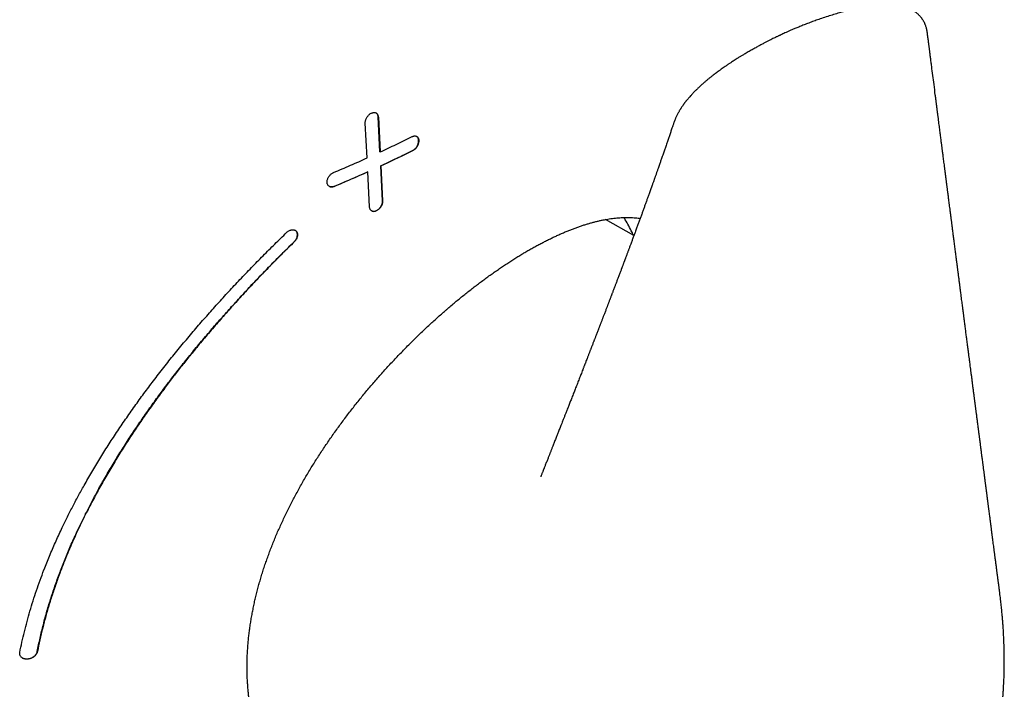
# Model space of a CAD drawing. Header units: millimetres. Extents: x 8 to 539, y 12 to 377.
# Tile 28 of 66: x 497 to 520, y 86 to 102. Entities that reach past the tile are written whole.
import ezdxf

# ---------------------------------------------------------------- set-up
doc = ezdxf.new("R2010")
doc.units = ezdxf.units.MM

msp = doc.modelspace()

# ---------------------------------------------------------------- linework, layer by layer
at = {"color": 7, "linetype": 'Continuous', "lineweight": 30}
for p, q in [((504.907, 98.697), (504.865, 99.538)), ((505.22, 98.843), (505.176, 99.685)), ((505.18, 99.683), (505.223, 98.841)), ((512.286, 99.471), (512.289, 99.478)), ((505.22, 98.843), (505.223, 98.841)), ((504.921, 98.362), (504.925, 98.36)), ((504.967, 97.519), (504.925, 98.36)), ((505.28, 97.665), (505.237, 98.506)), ((505.237, 98.506), (505.241, 98.504)), ((505.241, 98.504), (505.284, 97.663)), ((511.343, 96.827), (510.659, 97.213)), ((509.099, 91.017), (509.096, 91.01))]:
    msp.add_line(p, q, dxfattribs=at)
for points, knots in [([(518.425, 101.674), (518.424, 101.684), (518.422, 101.701), (518.418, 101.723), (518.415, 101.742), (518.411, 101.765), (518.405, 101.797), (518.396, 101.834), (518.385, 101.868), (518.375, 101.897), (518.365, 101.922), (518.356, 101.944), (518.346, 101.964), (518.335, 101.985), (518.324, 102.005), (518.312, 102.023), (518.303, 102.038), (518.293, 102.052), (518.282, 102.068), (518.267, 102.087), (518.247, 102.11), (518.227, 102.132), (518.206, 102.153), (518.185, 102.172), (518.161, 102.192), (518.134, 102.212), (518.099, 102.236), (518.06, 102.26), (518.019, 102.282), (517.984, 102.299), (517.953, 102.312), (517.924, 102.324), (517.89, 102.336), (517.854, 102.347), (517.822, 102.355), (517.795, 102.361), (517.774, 102.366), (517.756, 102.369), (517.738, 102.372), (517.712, 102.376), (517.676, 102.381), (517.632, 102.385), (517.588, 102.388), (517.545, 102.39), (517.504, 102.391), (517.463, 102.391), (517.423, 102.39), (517.363, 102.388), (517.282, 102.383), (517.181, 102.374), (517.076, 102.361), (516.968, 102.345), (516.858, 102.326), (516.75, 102.305), (516.641, 102.281), (516.524, 102.254), (516.397, 102.222), (516.262, 102.184), (516.122, 102.143), (515.977, 102.097), (515.84, 102.051), (515.71, 102.006), (515.591, 101.962), (515.475, 101.918), (515.368, 101.875), (515.273, 101.836), (515.188, 101.8), (515.113, 101.768), (515.046, 101.739), (514.987, 101.712), (514.936, 101.689), (514.9, 101.672), (514.878, 101.662), (514.867, 101.656), (514.857, 101.651), (514.845, 101.646), (514.829, 101.638), (514.806, 101.628), (514.776, 101.613), (514.738, 101.595), (514.695, 101.573), (514.644, 101.548), (514.588, 101.52), (514.525, 101.487), (514.456, 101.451), (514.381, 101.411), (514.3, 101.367), (514.214, 101.319), (514.156, 101.286), (514.125, 101.268)], [0, 0, 0, 0, 0.006186, 0.010407, 0.013414, 0.016702, 0.024284, 0.032759, 0.040916, 0.047446, 0.053203, 0.059091, 0.063496, 0.069023, 0.07482, 0.079531, 0.083441, 0.087126, 0.090822, 0.096852, 0.103622, 0.110676, 0.116847, 0.12275, 0.128873, 0.13604, 0.143994, 0.154618, 0.163593, 0.171639, 0.17708, 0.183275, 0.190367, 0.198231, 0.205428, 0.210262, 0.214475, 0.218148, 0.221401, 0.225659, 0.234177, 0.243682, 0.252498, 0.260946, 0.269228, 0.277335, 0.285257, 0.293019, 0.313243, 0.332749, 0.351633, 0.373576, 0.394804, 0.415423, 0.436608, 0.458779, 0.484799, 0.512093, 0.540672, 0.570533, 0.601659, 0.626983, 0.653074, 0.678587, 0.702176, 0.72385, 0.742615, 0.759668, 0.775011, 0.788642, 0.800561, 0.810811, 0.813564, 0.816168, 0.818624, 0.821068, 0.824388, 0.829998, 0.837232, 0.846094, 0.856588, 0.868717, 0.882489, 0.89791, 0.914986, 0.933725, 0.954135, 0.976224, 1, 1, 1, 1]), ([(520.147, 88.355), (520.145, 88.367), (520.142, 88.393), (520.137, 88.43), (520.133, 88.464), (520.129, 88.492), (520.126, 88.513), (520.124, 88.529), (520.122, 88.542), (520.12, 88.558), (520.117, 88.582), (520.113, 88.614), (520.108, 88.649), (520.103, 88.688), (520.098, 88.729), (520.092, 88.773), (520.086, 88.82), (520.08, 88.87), (520.073, 88.919), (520.067, 88.969), (520.061, 89.017), (520.055, 89.06), (520.05, 89.096), (520.046, 89.126), (520.043, 89.152), (520.04, 89.177), (520.036, 89.203), (520.032, 89.233), (520.027, 89.277), (520.019, 89.334), (520.01, 89.402), (520.003, 89.461), (519.997, 89.509), (519.991, 89.547), (519.986, 89.587), (519.981, 89.628), (519.975, 89.67), (519.97, 89.712), (519.965, 89.75), (519.961, 89.781), (519.958, 89.804), (519.956, 89.821), (519.954, 89.834), (519.952, 89.848), (519.95, 89.868), (519.946, 89.894), (519.942, 89.93), (519.936, 89.971), (519.93, 90.018), (519.923, 90.072), (519.915, 90.132), (519.909, 90.184), (519.903, 90.226), (519.899, 90.255), (519.895, 90.286), (519.891, 90.318), (519.887, 90.35), (519.883, 90.38), (519.88, 90.406), (519.877, 90.426), (519.875, 90.442), (519.873, 90.454), (519.872, 90.466), (519.87, 90.478), (519.868, 90.497), (519.865, 90.522), (519.86, 90.555), (519.856, 90.593), (519.85, 90.632), (519.845, 90.672), (519.84, 90.712), (519.835, 90.752), (519.83, 90.792), (519.824, 90.832), (519.819, 90.871), (519.815, 90.907), (519.811, 90.938), (519.807, 90.963), (519.805, 90.983), (519.803, 91), (519.8, 91.018), (519.797, 91.041), (519.793, 91.073), (519.788, 91.111), (519.783, 91.154), (519.777, 91.196), (519.772, 91.236), (519.767, 91.274), (519.762, 91.311), (519.756, 91.355), (519.75, 91.405), (519.743, 91.458), (519.737, 91.506), (519.731, 91.547), (519.727, 91.581), (519.724, 91.606), (519.722, 91.624), (519.72, 91.636), (519.718, 91.65), (519.716, 91.669), (519.712, 91.694), (519.709, 91.724), (519.704, 91.759), (519.699, 91.795), (519.695, 91.832), (519.688, 91.883), (519.679, 91.948), (519.669, 92.03), (519.658, 92.112), (519.647, 92.195), (519.639, 92.263), (519.631, 92.319), (519.625, 92.366), (519.619, 92.415), (519.612, 92.467), (519.606, 92.516), (519.6, 92.562), (519.594, 92.605), (519.589, 92.647), (519.584, 92.687), (519.579, 92.721), (519.576, 92.745), (519.574, 92.762), (519.572, 92.773), (519.571, 92.783), (519.57, 92.795), (519.568, 92.809), (519.565, 92.83), (519.561, 92.859), (519.556, 92.898), (519.551, 92.941), (519.545, 92.987), (519.538, 93.035), (519.532, 93.083), (519.526, 93.131), (519.52, 93.177), (519.512, 93.239), (519.502, 93.315), (519.491, 93.404), (519.48, 93.488), (519.469, 93.567), (519.46, 93.639), (519.452, 93.704), (519.444, 93.761), (519.438, 93.812), (519.432, 93.859), (519.426, 93.9), (519.421, 93.939), (519.416, 93.978), (519.411, 94.019), (519.405, 94.066), (519.398, 94.12), (519.39, 94.18), (519.382, 94.246), (519.371, 94.327), (519.358, 94.424), (519.344, 94.537), (519.328, 94.655), (519.316, 94.75), (519.307, 94.819), (519.302, 94.858), (519.298, 94.894), (519.294, 94.925), (519.29, 94.951), (519.287, 94.974), (519.285, 94.992), (519.283, 95.007), (519.281, 95.021), (519.279, 95.037), (519.276, 95.059), (519.273, 95.086), (519.269, 95.117), (519.26, 95.185), (519.249, 95.267), (519.237, 95.363), (519.227, 95.441), (519.216, 95.523), (519.205, 95.611), (519.193, 95.706), (519.182, 95.786), (519.174, 95.847), (519.169, 95.887), (519.165, 95.923), (519.16, 95.957), (519.156, 95.986), (519.153, 96.012), (519.15, 96.034), (519.148, 96.053), (519.146, 96.068), (519.144, 96.081), (519.142, 96.095), (519.14, 96.113), (519.137, 96.138), (519.133, 96.168), (519.128, 96.204), (519.123, 96.244), (519.118, 96.285), (519.109, 96.355), (519.096, 96.453), (519.08, 96.579), (519.064, 96.701), (519.049, 96.815), (519.036, 96.919), (519.025, 97.001), (519.018, 97.062), (519.012, 97.101), (519.008, 97.137), (519.004, 97.17), (518.999, 97.202), (518.995, 97.235), (518.99, 97.272), (518.985, 97.314), (518.979, 97.362), (518.972, 97.412), (518.965, 97.47), (518.957, 97.533), (518.948, 97.601), (518.94, 97.662), (518.933, 97.718), (518.926, 97.773), (518.919, 97.829), (518.912, 97.879), (518.906, 97.923), (518.902, 97.961), (518.897, 97.998), (518.893, 98.031), (518.889, 98.058), (518.887, 98.077), (518.885, 98.092), (518.883, 98.106), (518.881, 98.124), (518.878, 98.146), (518.874, 98.173), (518.87, 98.206), (518.865, 98.245), (518.86, 98.287), (518.854, 98.33), (518.849, 98.372), (518.842, 98.425), (518.834, 98.489), (518.824, 98.562), (518.816, 98.629), (518.808, 98.691), (518.8, 98.747), (518.794, 98.798), (518.788, 98.844), (518.783, 98.885), (518.778, 98.922), (518.773, 98.959), (518.768, 98.998), (518.762, 99.042), (518.756, 99.091), (518.749, 99.143), (518.742, 99.2), (518.734, 99.26), (518.726, 99.323), (518.718, 99.389), (518.709, 99.459), (518.699, 99.532), (518.69, 99.607), (518.68, 99.685), (518.671, 99.752), (518.664, 99.805), (518.66, 99.842), (518.656, 99.873), (518.652, 99.898), (518.65, 99.916), (518.648, 99.929), (518.647, 99.938), (518.646, 99.947), (518.645, 99.959), (518.643, 99.974), (518.64, 99.995), (518.637, 100.022), (518.633, 100.052), (518.628, 100.088), (518.623, 100.127), (518.617, 100.17), (518.603, 100.284), (518.581, 100.457), (518.551, 100.686), (518.528, 100.867), (518.51, 101.009), (518.497, 101.11), (518.485, 101.206), (518.473, 101.297), (518.464, 101.368), (518.457, 101.421), (518.452, 101.46), (518.447, 101.503), (518.44, 101.551), (518.434, 101.604), (518.428, 101.647), (518.425, 101.672), (518.424, 101.678)], [0, 0, 0, 0, 0.002803, 0.005863, 0.00845, 0.010481, 0.012079, 0.013245, 0.014064, 0.014944, 0.017001, 0.019491, 0.022082, 0.02502, 0.028186, 0.031351, 0.035108, 0.038854, 0.042588, 0.046312, 0.05002, 0.05345, 0.056037, 0.058299, 0.060235, 0.061915, 0.063831, 0.066081, 0.068665, 0.073847, 0.079011, 0.084145, 0.086979, 0.089898, 0.092903, 0.095993, 0.099168, 0.102429, 0.105436, 0.107671, 0.109407, 0.110644, 0.111512, 0.112521, 0.113721, 0.115926, 0.118579, 0.12168, 0.125237, 0.129285, 0.133829, 0.138871, 0.141021, 0.143251, 0.145561, 0.147949, 0.150417, 0.152775, 0.15476, 0.15625, 0.157425, 0.158289, 0.159108, 0.160041, 0.161089, 0.163243, 0.16576, 0.168637, 0.171644, 0.17465, 0.177656, 0.180661, 0.183665, 0.186669, 0.189672, 0.192502, 0.19497, 0.196655, 0.198117, 0.199355, 0.200537, 0.202248, 0.204539, 0.207686, 0.210976, 0.214136, 0.217166, 0.220065, 0.222833, 0.225471, 0.229968, 0.234026, 0.237619, 0.240708, 0.243291, 0.245369, 0.246357, 0.247171, 0.248155, 0.249565, 0.251422, 0.253715, 0.256426, 0.25922, 0.261962, 0.264653, 0.270793, 0.276645, 0.283214, 0.289353, 0.295203, 0.298628, 0.302138, 0.305754, 0.3096, 0.313855, 0.316864, 0.320048, 0.323406, 0.326505, 0.329032, 0.330986, 0.33203, 0.332783, 0.333461, 0.334335, 0.335409, 0.336681, 0.339082, 0.341974, 0.345357, 0.348793, 0.352489, 0.356124, 0.359683, 0.363164, 0.366569, 0.373607, 0.380292, 0.386624, 0.392602, 0.398205, 0.402884, 0.407158, 0.411025, 0.414486, 0.417568, 0.420458, 0.423263, 0.426262, 0.429776, 0.433807, 0.438354, 0.443368, 0.448585, 0.456719, 0.465223, 0.474097, 0.483343, 0.486598, 0.489556, 0.4922, 0.49453, 0.496547, 0.498222, 0.499593, 0.500662, 0.501514, 0.502724, 0.504345, 0.506379, 0.508826, 0.511473, 0.521567, 0.527342, 0.533052, 0.539189, 0.545813, 0.552925, 0.560526, 0.563646, 0.566705, 0.569479, 0.571963, 0.574159, 0.576066, 0.577816, 0.579223, 0.580284, 0.58108, 0.582126, 0.583517, 0.585254, 0.587564, 0.590292, 0.59337, 0.596496, 0.599633, 0.609034, 0.618531, 0.628086, 0.636388, 0.644213, 0.651561, 0.654808, 0.65778, 0.660472, 0.662883, 0.665207, 0.667562, 0.670333, 0.673522, 0.677129, 0.680993, 0.684706, 0.690193, 0.695255, 0.699892, 0.703931, 0.707947, 0.712118, 0.716445, 0.719244, 0.722105, 0.724977, 0.727502, 0.729608, 0.730856, 0.731891, 0.732848, 0.73414, 0.735798, 0.73782, 0.740208, 0.743256, 0.746561, 0.749774, 0.752887, 0.755898, 0.761788, 0.767249, 0.77228, 0.776881, 0.78107, 0.784841, 0.788276, 0.791375, 0.794138, 0.796678, 0.79954, 0.802872, 0.806555, 0.810506, 0.814725, 0.819212, 0.823945, 0.82891, 0.834107, 0.839535, 0.845195, 0.851087, 0.857033, 0.860223, 0.862974, 0.865286, 0.867158, 0.868591, 0.869408, 0.869979, 0.870638, 0.871484, 0.872519, 0.874165, 0.876135, 0.878431, 0.881052, 0.883998, 0.887269, 0.890698, 0.90939, 0.925844, 0.94208, 0.950096, 0.957701, 0.964895, 0.971678, 0.978047, 0.980719, 0.983556, 0.986774, 0.990373, 0.994355, 0.998639, 1, 1, 1, 1]), ([(514.125, 101.268), (514.107, 101.258), (514.074, 101.239), (514.027, 101.211), (513.987, 101.187), (513.952, 101.166), (513.924, 101.149), (513.897, 101.132), (513.868, 101.115), (513.831, 101.092), (513.788, 101.064), (513.741, 101.035), (513.699, 101.007), (513.663, 100.984), (513.634, 100.964), (513.606, 100.946), (513.576, 100.925), (513.54, 100.9), (513.497, 100.87), (513.448, 100.836), (513.4, 100.801), (513.354, 100.768), (513.314, 100.737), (513.276, 100.708), (513.242, 100.682), (513.212, 100.659), (513.186, 100.638), (513.16, 100.617), (513.134, 100.596), (513.107, 100.573), (513.078, 100.549), (513.051, 100.526), (513.024, 100.503), (512.984, 100.467), (512.933, 100.421), (512.875, 100.365), (512.817, 100.309), (512.762, 100.252), (512.704, 100.189), (512.65, 100.127), (512.61, 100.079), (512.586, 100.048), (512.573, 100.032), (512.561, 100.016), (512.55, 100.001), (512.54, 99.986), (512.527, 99.969), (512.514, 99.95), (512.5, 99.929), (512.486, 99.91), (512.474, 99.891), (512.463, 99.872), (512.451, 99.853), (512.437, 99.83), (512.424, 99.806), (512.409, 99.781), (512.395, 99.752), (512.379, 99.721), (512.363, 99.688), (512.35, 99.659), (512.34, 99.634), (512.332, 99.616), (512.326, 99.601), (512.32, 99.586), (512.313, 99.566), (512.304, 99.541), (512.293, 99.511), (512.286, 99.489), (512.282, 99.477)], [0, 0, 0, 0, 0.021768, 0.041114, 0.058024, 0.072489, 0.084498, 0.094044, 0.107079, 0.121048, 0.141613, 0.162868, 0.181336, 0.19701, 0.209993, 0.220318, 0.233516, 0.249975, 0.269654, 0.292093, 0.3172, 0.336338, 0.355952, 0.374775, 0.391212, 0.405333, 0.418251, 0.430524, 0.443064, 0.457315, 0.472435, 0.486746, 0.500219, 0.513989, 0.550274, 0.583003, 0.612354, 0.648766, 0.682199, 0.719571, 0.752121, 0.760597, 0.76947, 0.777803, 0.785296, 0.792239, 0.800682, 0.811007, 0.821121, 0.831582, 0.840084, 0.848622, 0.857476, 0.86764, 0.879942, 0.889752, 0.901378, 0.91567, 0.92948, 0.939908, 0.949057, 0.956564, 0.959935, 0.964615, 0.970931, 0.978923, 0.988609, 1, 1, 1, 1]), ([(504.865, 99.538), (504.865, 99.547), (504.865, 99.566), (504.87, 99.597), (504.879, 99.628), (504.893, 99.658), (504.91, 99.687), (504.93, 99.713), (504.953, 99.737), (504.978, 99.758), (505.004, 99.774), (505.03, 99.786), (505.057, 99.792), (505.082, 99.794), (505.106, 99.79), (505.128, 99.781), (505.146, 99.768), (505.161, 99.749), (505.172, 99.727), (505.178, 99.704), (505.179, 99.689), (505.18, 99.683)], [0, 0, 0, 0, 0.052339, 0.106192, 0.158533, 0.212395, 0.26467, 0.318451, 0.370911, 0.424871, 0.477706, 0.532051, 0.585284, 0.640045, 0.693535, 0.748574, 0.802088, 0.857165, 0.910465, 0.965331, 1, 1, 1, 1]), ([(505.176, 99.685), (505.175, 99.694), (505.173, 99.712), (505.165, 99.737), (505.153, 99.758), (505.139, 99.773), (505.128, 99.779), (505.124, 99.782)], [0, 0, 0, 0, 0.214533, 0.429073, 0.643549, 0.858031, 1, 1, 1, 1]), ([(512.281, 99.473), (512.28, 99.471), (512.276, 99.458), (512.266, 99.431), (512.247, 99.375), (512.222, 99.3), (512.191, 99.209), (512.16, 99.118), (512.133, 99.04), (512.111, 98.976), (512.095, 98.929), (512.079, 98.884), (512.063, 98.838), (512.046, 98.788), (512.028, 98.736), (512.011, 98.687), (511.995, 98.642), (511.981, 98.601), (511.966, 98.559), (511.951, 98.514), (511.933, 98.465), (511.917, 98.418), (511.903, 98.378), (511.892, 98.346), (511.881, 98.316), (511.87, 98.284), (511.858, 98.252), (511.848, 98.222), (511.838, 98.195), (511.829, 98.169), (511.819, 98.14), (511.807, 98.107), (511.795, 98.074), (511.785, 98.045), (511.777, 98.023), (511.77, 98.003), (511.764, 97.985), (511.757, 97.967), (511.75, 97.946), (511.743, 97.927), (511.737, 97.91), (511.731, 97.893), (511.724, 97.873), (511.716, 97.851), (511.708, 97.83), (511.694, 97.79), (511.673, 97.731), (511.644, 97.653), (511.616, 97.575), (511.587, 97.495), (511.559, 97.418), (511.535, 97.351), (511.516, 97.298), (511.5, 97.255), (511.485, 97.214), (511.47, 97.172), (511.455, 97.132), (511.439, 97.089), (511.424, 97.047), (511.407, 97.002), (511.39, 96.954), (511.372, 96.906), (511.356, 96.862), (511.342, 96.823), (511.326, 96.783), (511.312, 96.743), (511.297, 96.702), (511.282, 96.662), (511.267, 96.623), (511.253, 96.585), (511.24, 96.549), (511.227, 96.514), (511.215, 96.482), (511.204, 96.453), (511.194, 96.425), (511.182, 96.395), (511.169, 96.359), (511.155, 96.323), (511.143, 96.289), (511.134, 96.265), (511.127, 96.246), (511.121, 96.232), (511.116, 96.218), (511.111, 96.204), (511.106, 96.19), (511.099, 96.171), (511.091, 96.15), (511.082, 96.126), (511.072, 96.101), (511.063, 96.077), (511.055, 96.054), (511.047, 96.033), (511.039, 96.014), (511.03, 95.988), (511.018, 95.957), (511.003, 95.918), (510.988, 95.876), (510.972, 95.834), (510.956, 95.793), (510.942, 95.754), (510.928, 95.718), (510.914, 95.682), (510.901, 95.648), (510.888, 95.614), (510.875, 95.578), (510.86, 95.539), (510.845, 95.501), (510.832, 95.465), (510.82, 95.434), (510.81, 95.408), (510.8, 95.381), (510.789, 95.354), (510.778, 95.324), (510.767, 95.295), (510.756, 95.266), (510.744, 95.236), (510.733, 95.207), (510.723, 95.179), (510.713, 95.154), (510.703, 95.129), (510.694, 95.103), (510.682, 95.074), (510.669, 95.039), (510.654, 95.001), (510.639, 94.961), (510.624, 94.923), (510.611, 94.888), (510.599, 94.858), (510.589, 94.83), (510.578, 94.801), (510.566, 94.771), (510.554, 94.74), (510.543, 94.711), (510.533, 94.685), (510.524, 94.661), (510.516, 94.64), (510.507, 94.618), (510.498, 94.593), (510.486, 94.563), (510.472, 94.527), (510.457, 94.487), (510.442, 94.447), (510.427, 94.41), (510.414, 94.375), (510.402, 94.346), (510.393, 94.321), (510.384, 94.297), (510.374, 94.272), (510.362, 94.243), (510.349, 94.207), (510.335, 94.173), (510.324, 94.143), (510.315, 94.121), (510.308, 94.101), (510.3, 94.082), (510.292, 94.061), (510.283, 94.039), (510.274, 94.015), (510.264, 93.988), (510.252, 93.957), (510.239, 93.923), (510.226, 93.891), (510.212, 93.854), (510.196, 93.815), (510.18, 93.774), (510.168, 93.742), (510.158, 93.716), (510.149, 93.693), (510.139, 93.666), (510.128, 93.639), (510.114, 93.604), (510.097, 93.559), (510.076, 93.505), (510.055, 93.45), (510.033, 93.396), (510.012, 93.341), (509.991, 93.287), (509.97, 93.233), (509.949, 93.179), (509.928, 93.126), (509.908, 93.076), (509.888, 93.024), (509.867, 92.97), (509.846, 92.917), (509.827, 92.868), (509.809, 92.822), (509.791, 92.776), (509.773, 92.73), (509.755, 92.683), (509.736, 92.636), (509.718, 92.589), (509.696, 92.535), (509.673, 92.475), (509.645, 92.403), (509.618, 92.334), (509.593, 92.271), (509.572, 92.219), (509.554, 92.171), (509.535, 92.124), (509.518, 92.08), (509.502, 92.039), (509.485, 91.998), (509.468, 91.953), (509.449, 91.906), (509.431, 91.859), (509.413, 91.814), (509.396, 91.771), (509.381, 91.732), (509.367, 91.696), (509.354, 91.664), (509.342, 91.633), (509.331, 91.605), (509.32, 91.579), (509.31, 91.552), (509.298, 91.523), (509.286, 91.49), (509.271, 91.454), (509.256, 91.415), (509.239, 91.373), (509.223, 91.332), (509.207, 91.292), (509.194, 91.257), (509.181, 91.227), (509.171, 91.201), (509.162, 91.178), (509.153, 91.155), (509.143, 91.129), (509.132, 91.1), (509.12, 91.071), (509.11, 91.046), (509.103, 91.029), (509.1, 91.02), (509.099, 91.017)], [0, 0, 0, 0, 0.000545, 0.004724, 0.009519, 0.019997, 0.030617, 0.041358, 0.05192, 0.058007, 0.063655, 0.068495, 0.073789, 0.079904, 0.086264, 0.091975, 0.097155, 0.102129, 0.106657, 0.111999, 0.117906, 0.124182, 0.128485, 0.132212, 0.135549, 0.139287, 0.143356, 0.146968, 0.149924, 0.152998, 0.1564, 0.160392, 0.164923, 0.167944, 0.170611, 0.172931, 0.174922, 0.177015, 0.179541, 0.182099, 0.183885, 0.185717, 0.188136, 0.190976, 0.193591, 0.195918, 0.205254, 0.214531, 0.224025, 0.233129, 0.243353, 0.251888, 0.25724, 0.262227, 0.267496, 0.27189, 0.27726, 0.282061, 0.287229, 0.292403, 0.298446, 0.304524, 0.309519, 0.314263, 0.318565, 0.32423, 0.328511, 0.333305, 0.338634, 0.342701, 0.347038, 0.351381, 0.355349, 0.358498, 0.361794, 0.365436, 0.36963, 0.374536, 0.378639, 0.381631, 0.383384, 0.38522, 0.386935, 0.388463, 0.390024, 0.392189, 0.394996, 0.397882, 0.400584, 0.403924, 0.406583, 0.408935, 0.411313, 0.41372, 0.418161, 0.422584, 0.427717, 0.433027, 0.437894, 0.442366, 0.446829, 0.451058, 0.45515, 0.45908, 0.463369, 0.467965, 0.47285, 0.477289, 0.480835, 0.483892, 0.486637, 0.490263, 0.493775, 0.49731, 0.500505, 0.504292, 0.507985, 0.510914, 0.514117, 0.517004, 0.519947, 0.523319, 0.527374, 0.532258, 0.5371, 0.541607, 0.545856, 0.54955, 0.552367, 0.555778, 0.559611, 0.563267, 0.5667, 0.569965, 0.572659, 0.575038, 0.577608, 0.580439, 0.583795, 0.588369, 0.593116, 0.597925, 0.602557, 0.606511, 0.610069, 0.612906, 0.615533, 0.618412, 0.621787, 0.625995, 0.630927, 0.634051, 0.636588, 0.638734, 0.641027, 0.643493, 0.646115, 0.648894, 0.651729, 0.655927, 0.65982, 0.663556, 0.66744, 0.672811, 0.677509, 0.68192, 0.684027, 0.686723, 0.690046, 0.693428, 0.6965, 0.7024, 0.709297, 0.715362, 0.721696, 0.728515, 0.734632, 0.740712, 0.747607, 0.753688, 0.759453, 0.765292, 0.771982, 0.778267, 0.78406, 0.789081, 0.794417, 0.800315, 0.805274, 0.810851, 0.816914, 0.821636, 0.830159, 0.837847, 0.846961, 0.854374, 0.859766, 0.865487, 0.871097, 0.876315, 0.880937, 0.885453, 0.890679, 0.8965, 0.901908, 0.907064, 0.912235, 0.917022, 0.920793, 0.924738, 0.928356, 0.93164, 0.934479, 0.937576, 0.940928, 0.944784, 0.949008, 0.953625, 0.958517, 0.963426, 0.968091, 0.972363, 0.975705, 0.978838, 0.981189, 0.98382, 0.986848, 0.990276, 0.993964, 0.997143, 0.998928, 1, 1, 1, 1]), ([(505.223, 98.841), (505.288, 98.871), (505.419, 98.932), (505.612, 99.024), (505.805, 99.117), (505.932, 99.18), (505.995, 99.212)], [0, 0, 0, 0, 0.249955, 0.499927, 0.749955, 1, 1, 1, 1]), ([(505.995, 99.212), (506.004, 99.215), (506.021, 99.223), (506.046, 99.228), (506.071, 99.228), (506.093, 99.223), (506.112, 99.212), (506.129, 99.197), (506.142, 99.177), (506.151, 99.154), (506.156, 99.127), (506.157, 99.098), (506.153, 99.067), (506.145, 99.036), (506.133, 99.005), (506.118, 98.975), (506.099, 98.947), (506.078, 98.922), (506.054, 98.9), (506.032, 98.885), (506.019, 98.877), (506.014, 98.875)], [0, 0, 0, 0, 0.053155, 0.107855, 0.161008, 0.215697, 0.268951, 0.323748, 0.377014, 0.431832, 0.484977, 0.539676, 0.592608, 0.647088, 0.699796, 0.75404, 0.806605, 0.860694, 0.913271, 0.967363, 1, 1, 1, 1]), ([(506.01, 98.877), (506.018, 98.881), (506.035, 98.891), (506.06, 98.91), (506.083, 98.934), (506.103, 98.96), (506.121, 98.989), (506.135, 99.019), (506.145, 99.05), (506.151, 99.081), (506.153, 99.111), (506.151, 99.139), (506.145, 99.165), (506.134, 99.187), (506.12, 99.205), (506.109, 99.215), (506.102, 99.218), (506.102, 99.218)], [0, 0, 0, 0, 0.071419, 0.142836, 0.214266, 0.285696, 0.356911, 0.428126, 0.499243, 0.570361, 0.641606, 0.712852, 0.784377, 0.855903, 0.927736, 0.999569, 1, 1, 1, 1]), ([(505.237, 98.506), (505.302, 98.537), (505.433, 98.597), (505.626, 98.689), (505.819, 98.782), (505.946, 98.845), (506.01, 98.877)], [0, 0, 0, 0, 0.249955, 0.499927, 0.749955, 1, 1, 1, 1]), ([(506.014, 98.875), (505.95, 98.843), (505.823, 98.78), (505.63, 98.687), (505.436, 98.595), (505.306, 98.535), (505.241, 98.504)], [0, 0, 0, 0, 0.249955, 0.499927, 0.749955, 1, 1, 1, 1]), ([(504.101, 98.346), (504.169, 98.375), (504.305, 98.432), (504.507, 98.519), (504.708, 98.607), (504.841, 98.667), (504.907, 98.697)], [0, 0, 0, 0, 0.249954, 0.499927, 0.749954, 1, 1, 1, 1]), ([(504.117, 98.01), (504.108, 98.006), (504.089, 98), (504.062, 97.996), (504.035, 97.997), (504.011, 98.003), (503.99, 98.015), (503.972, 98.031), (503.958, 98.052), (503.949, 98.076), (503.944, 98.103), (503.944, 98.132), (503.949, 98.163), (503.958, 98.193), (503.972, 98.223), (503.989, 98.251), (504.009, 98.278), (504.032, 98.302), (504.057, 98.322), (504.081, 98.337), (504.095, 98.343), (504.101, 98.346)], [0, 0, 0, 0, 0.054, 0.109569, 0.163567, 0.219129, 0.273147, 0.328757, 0.382301, 0.437444, 0.490214, 0.544555, 0.596632, 0.650237, 0.702027, 0.755307, 0.807318, 0.860804, 0.913418, 0.967518, 1, 1, 1, 1]), ([(504.114, 98.012), (504.182, 98.041), (504.318, 98.098), (504.52, 98.185), (504.721, 98.273), (504.854, 98.333), (504.921, 98.362)], [0, 0, 0, 0, 0.249954, 0.499927, 0.749954, 1, 1, 1, 1]), ([(504.925, 98.36), (504.858, 98.33), (504.725, 98.271), (504.524, 98.183), (504.321, 98.096), (504.185, 98.038), (504.117, 98.01)], [0, 0, 0, 0, 0.249954, 0.499927, 0.749954, 1, 1, 1, 1]), ([(503.995, 98.013), (504.002, 98.009), (504.016, 98.002), (504.041, 97.998), (504.067, 97.999), (504.092, 98.004), (504.108, 98.01), (504.114, 98.012)], [0, 0, 0, 0, 0.207782, 0.422677, 0.640027, 0.857374, 1, 1, 1, 1]), ([(505.284, 97.663), (505.284, 97.653), (505.284, 97.634), (505.279, 97.604), (505.269, 97.573), (505.256, 97.543), (505.239, 97.514), (505.219, 97.487), (505.196, 97.463), (505.171, 97.443), (505.145, 97.427), (505.118, 97.415), (505.092, 97.409), (505.066, 97.407), (505.042, 97.411), (505.02, 97.42), (505.001, 97.434), (504.986, 97.452), (504.975, 97.475), (504.969, 97.498), (504.968, 97.513), (504.967, 97.519)], [0, 0, 0, 0, 0.052341, 0.106196, 0.158539, 0.212406, 0.264651, 0.318403, 0.37078, 0.424656, 0.477413, 0.531673, 0.584907, 0.639663, 0.693252, 0.748392, 0.802033, 0.857247, 0.910595, 0.965519, 1, 1, 1, 1]), ([(505.016, 97.424), (505.019, 97.422), (505.027, 97.417), (505.045, 97.411), (505.07, 97.409), (505.096, 97.412), (505.123, 97.42), (505.15, 97.434), (505.176, 97.452), (505.201, 97.473), (505.223, 97.499), (505.242, 97.527), (505.258, 97.556), (505.27, 97.587), (505.278, 97.618), (505.281, 97.644), (505.28, 97.659), (505.28, 97.665)], [0, 0, 0, 0, 0.024057, 0.096005, 0.168487, 0.240968, 0.313571, 0.386171, 0.458425, 0.530676, 0.602299, 0.673919, 0.744936, 0.815954, 0.886656, 0.957359, 1, 1, 1, 1]), ([(504.337, 82.107), (504.322, 82.116), (504.276, 82.142), (504.2, 82.188), (504.11, 82.246), (504.021, 82.306), (503.934, 82.369), (503.849, 82.433), (503.765, 82.499), (503.682, 82.567), (503.602, 82.638), (503.522, 82.71), (503.445, 82.784), (503.37, 82.86), (503.296, 82.938), (503.224, 83.017), (503.154, 83.099), (503.085, 83.182), (503.019, 83.267), (502.954, 83.354), (502.892, 83.442), (502.832, 83.531), (502.773, 83.623), (502.716, 83.716), (502.662, 83.811), (502.609, 83.907), (502.559, 84.005), (502.511, 84.103), (502.465, 84.203), (502.422, 84.303), (502.38, 84.404), (502.341, 84.507), (502.304, 84.611), (502.269, 84.717), (502.237, 84.823), (502.206, 84.93), (502.178, 85.039), (502.152, 85.148), (502.128, 85.259), (502.107, 85.37), (502.088, 85.483), (502.071, 85.596), (502.056, 85.71), (502.043, 85.825), (502.033, 85.94), (502.025, 86.057), (502.019, 86.174), (502.015, 86.291), (502.014, 86.409), (502.015, 86.528), (502.018, 86.647), (502.023, 86.767), (502.031, 86.888), (502.04, 87.009), (502.052, 87.131), (502.066, 87.254), (502.083, 87.377), (502.101, 87.5), (502.122, 87.624), (502.145, 87.749), (502.17, 87.874), (502.197, 87.999), (502.226, 88.124), (502.258, 88.25), (502.291, 88.376), (502.327, 88.503), (502.364, 88.629), (502.404, 88.756), (502.446, 88.883), (502.49, 89.01), (502.535, 89.137), (502.583, 89.264), (502.633, 89.391), (502.685, 89.518), (502.738, 89.646), (502.794, 89.774), (502.852, 89.901), (502.911, 90.029), (502.972, 90.155), (503.035, 90.283), (503.1, 90.41), (503.167, 90.537), (503.236, 90.665), (503.306, 90.791), (503.378, 90.918), (503.451, 91.043), (503.526, 91.168), (503.602, 91.292), (503.679, 91.416), (503.759, 91.539), (503.839, 91.662), (503.921, 91.785), (504.005, 91.907), (504.089, 92.028), (504.175, 92.148), (504.262, 92.268), (504.351, 92.387), (504.44, 92.506), (504.531, 92.624), (504.623, 92.741), (504.716, 92.856), (504.809, 92.972), (504.904, 93.086), (504.999, 93.198), (505.095, 93.31), (505.191, 93.42), (505.289, 93.53), (505.387, 93.638), (505.485, 93.745), (505.584, 93.851), (505.684, 93.956), (505.785, 94.06), (505.886, 94.163), (505.987, 94.264), (506.088, 94.364), (506.19, 94.462), (506.292, 94.559), (506.394, 94.655), (506.496, 94.749), (506.599, 94.842), (506.7, 94.932), (506.785, 95.006), (506.87, 95.08), (506.956, 95.154), (507.059, 95.24), (507.161, 95.324), (507.264, 95.407), (507.366, 95.488), (507.468, 95.567), (507.569, 95.645), (507.671, 95.721), (507.772, 95.796), (507.874, 95.869), (507.975, 95.941), (508.076, 96.011), (508.176, 96.079), (508.275, 96.145), (508.374, 96.209), (508.473, 96.272), (508.571, 96.333), (508.668, 96.391), (508.765, 96.448), (508.861, 96.504), (508.956, 96.557), (509.051, 96.608), (509.144, 96.658), (509.237, 96.705), (509.329, 96.751), (509.42, 96.794), (509.51, 96.836), (509.6, 96.876), (509.688, 96.914), (509.776, 96.95), (509.863, 96.984), (509.949, 97.016), (510.034, 97.046), (510.118, 97.074), (510.2, 97.1), (510.282, 97.124), (510.362, 97.147), (510.443, 97.167), (510.522, 97.185), (510.599, 97.202), (510.675, 97.216), (510.749, 97.228), (510.823, 97.239), (510.896, 97.247), (510.968, 97.254), (511.039, 97.259), (511.109, 97.261), (511.178, 97.262), (511.246, 97.261), (511.313, 97.258), (511.378, 97.253), (511.439, 97.246), (511.477, 97.24), (511.494, 97.238)], [0, 0, 0, 0, 0.00298, 0.009071, 0.015172, 0.021281, 0.02738, 0.033452, 0.039506, 0.045594, 0.051665, 0.057723, 0.06377, 0.069808, 0.07584, 0.081867, 0.087892, 0.093918, 0.099942, 0.105942, 0.111887, 0.11785, 0.123825, 0.129804, 0.135778, 0.14174, 0.147681, 0.153596, 0.159477, 0.165324, 0.171092, 0.176955, 0.182795, 0.188614, 0.194415, 0.200201, 0.205975, 0.21174, 0.217499, 0.223254, 0.229009, 0.234789, 0.240467, 0.246175, 0.251898, 0.257619, 0.26332, 0.268939, 0.274613, 0.280279, 0.28594, 0.291599, 0.29726, 0.302929, 0.3086, 0.314267, 0.319931, 0.325595, 0.33126, 0.336927, 0.342597, 0.348273, 0.353956, 0.359647, 0.365336, 0.371009, 0.376707, 0.3824, 0.388092, 0.393785, 0.399482, 0.405186, 0.410899, 0.416625, 0.422367, 0.428126, 0.433928, 0.439648, 0.445401, 0.451183, 0.456986, 0.462805, 0.468633, 0.474465, 0.480291, 0.486106, 0.491903, 0.497682, 0.503463, 0.509304, 0.515138, 0.520968, 0.526797, 0.532627, 0.53846, 0.544299, 0.550146, 0.556004, 0.561874, 0.567733, 0.573577, 0.579439, 0.585303, 0.591148, 0.59696, 0.602769, 0.608594, 0.614415, 0.620235, 0.626056, 0.63188, 0.637719, 0.643539, 0.649347, 0.655145, 0.660937, 0.666724, 0.672511, 0.678298, 0.684088, 0.689884, 0.695352, 0.698396, 0.704163, 0.709913, 0.715651, 0.72138, 0.727102, 0.73282, 0.738537, 0.744256, 0.749978, 0.755707, 0.761444, 0.767192, 0.772878, 0.778579, 0.784278, 0.789979, 0.795682, 0.80139, 0.807003, 0.812711, 0.81841, 0.82408, 0.829708, 0.835287, 0.840954, 0.846592, 0.852223, 0.857852, 0.86348, 0.86911, 0.874746, 0.88039, 0.886047, 0.89172, 0.897411, 0.902876, 0.908583, 0.914292, 0.919986, 0.925654, 0.931285, 0.936918, 0.942601, 0.948306, 0.954038, 0.959805, 0.965615, 0.971519, 0.977358, 0.983237, 0.989164, 0.995149, 1, 1, 1, 1]), ([(511.331, 96.834), (511.314, 96.871), (511.271, 96.962), (511.199, 97.098), (511.14, 97.203), (511.106, 97.255), (511.101, 97.261)], [0, 0, 0, 0, 0.240434, 0.595827, 0.951336, 1, 1, 1, 1]), ([(496.534, 86.774), (496.551, 86.857), (496.585, 87.023), (496.644, 87.272), (496.708, 87.521), (496.778, 87.77), (496.855, 88.019), (496.936, 88.267), (497.024, 88.515), (497.086, 88.683), (497.161, 88.877), (497.25, 89.098), (497.39, 89.424), (497.53, 89.729), (497.668, 90.014), (497.801, 90.277), (497.94, 90.54), (498.096, 90.822), (498.269, 91.123), (498.461, 91.443), (498.661, 91.762), (498.868, 92.079), (499.083, 92.395), (499.303, 92.709), (499.528, 93.018), (499.761, 93.33), (500.005, 93.644), (500.258, 93.961), (500.517, 94.276), (500.778, 94.584), (501.04, 94.886), (501.304, 95.182), (501.571, 95.474), (501.843, 95.765), (502.12, 96.053), (502.4, 96.34), (502.683, 96.622), (502.874, 96.807), (502.969, 96.9)], [0, 0, 0, 0, 0.023018, 0.046041, 0.069065, 0.092083, 0.115099, 0.138121, 0.161143, 0.184159, 0.18489, 0.215334, 0.245784, 0.276228, 0.30106, 0.325898, 0.350736, 0.375568, 0.406273, 0.43699, 0.467707, 0.498413, 0.529341, 0.560269, 0.59076, 0.62125, 0.653378, 0.685517, 0.717657, 0.749785, 0.78087, 0.811966, 0.843063, 0.874148, 0.905605, 0.937074, 0.968543, 1, 1, 1, 1]), ([(502.969, 96.9), (502.978, 96.908), (502.995, 96.923), (503.023, 96.941), (503.052, 96.955), (503.081, 96.964), (503.11, 96.968), (503.137, 96.966), (503.162, 96.959), (503.185, 96.948), (503.203, 96.931), (503.218, 96.91), (503.227, 96.886), (503.232, 96.859), (503.232, 96.83), (503.227, 96.8), (503.218, 96.77), (503.205, 96.741), (503.187, 96.713), (503.17, 96.691), (503.158, 96.679), (503.153, 96.674)], [0, 0, 0, 0, 0.054659, 0.109324, 0.163951, 0.21858, 0.273852, 0.329123, 0.384576, 0.440025, 0.494902, 0.549773, 0.603583, 0.657388, 0.710112, 0.762834, 0.814901, 0.86697, 0.919061, 0.971157, 1, 1, 1, 1]), ([(503.15, 96.676), (503.157, 96.684), (503.173, 96.7), (503.192, 96.728), (503.208, 96.757), (503.22, 96.787), (503.227, 96.817), (503.229, 96.846), (503.227, 96.874), (503.22, 96.899), (503.209, 96.921), (503.193, 96.939), (503.181, 96.95), (503.173, 96.953), (503.173, 96.953)], [0, 0, 0, 0, 0.089825, 0.18222, 0.272057, 0.364561, 0.453356, 0.544754, 0.633145, 0.724059, 0.813221, 0.904882, 0.995659, 1, 1, 1, 1]), ([(496.955, 86.796), (496.977, 86.904), (497.021, 87.119), (497.1, 87.443), (497.188, 87.767), (497.286, 88.09), (497.394, 88.413), (497.473, 88.631), (497.556, 88.848), (497.64, 89.063), (497.775, 89.382), (497.91, 89.68), (498.042, 89.957), (498.17, 90.214), (498.303, 90.471), (498.453, 90.746), (498.62, 91.041), (498.805, 91.354), (498.998, 91.665), (499.197, 91.976), (499.404, 92.285), (499.616, 92.591), (499.833, 92.894), (500.058, 93.198), (500.293, 93.505), (500.538, 93.816), (500.788, 94.123), (501.04, 94.424), (501.293, 94.718), (501.546, 95.006), (501.804, 95.29), (502.065, 95.573), (502.332, 95.853), (502.602, 96.132), (502.874, 96.406), (503.058, 96.586), (503.15, 96.676)], [0, 0, 0, 0, 0.030726, 0.061458, 0.092184, 0.122908, 0.153638, 0.184362, 0.185087, 0.215567, 0.246053, 0.276534, 0.301383, 0.326239, 0.351095, 0.375945, 0.406686, 0.437437, 0.468189, 0.498929, 0.529894, 0.560859, 0.591383, 0.621906, 0.654079, 0.686264, 0.718449, 0.750621, 0.781604, 0.812598, 0.843592, 0.874574, 0.905925, 0.937287, 0.96865, 1, 1, 1, 1]), ([(503.153, 96.674), (503.059, 96.582), (502.871, 96.398), (502.593, 96.117), (502.317, 95.832), (502.044, 95.544), (501.774, 95.252), (501.595, 95.053), (501.418, 94.854), (501.243, 94.654), (500.987, 94.355), (500.752, 94.072), (500.536, 93.806), (500.339, 93.557), (500.146, 93.306), (499.941, 93.034), (499.726, 92.739), (499.503, 92.421), (499.285, 92.101), (499.075, 91.779), (498.872, 91.455), (498.676, 91.129), (498.488, 90.801), (498.308, 90.472), (498.148, 90.162), (498.006, 89.873), (497.88, 89.605), (497.76, 89.336), (497.645, 89.062), (497.535, 88.784), (497.431, 88.502), (497.334, 88.22), (497.243, 87.936), (497.16, 87.651), (497.085, 87.365), (497.017, 87.079), (496.979, 86.889), (496.959, 86.794)], [0, 0, 0, 0, 0.032075, 0.064156, 0.096231, 0.128305, 0.160385, 0.192459, 0.19316, 0.224999, 0.256844, 0.288683, 0.314516, 0.340354, 0.366193, 0.392025, 0.424098, 0.456176, 0.488248, 0.520321, 0.5524, 0.584473, 0.616547, 0.648627, 0.680701, 0.706507, 0.732319, 0.758131, 0.783936, 0.8108, 0.837673, 0.864545, 0.891409, 0.918552, 0.945705, 0.972857, 1, 1, 1, 1]), ([(509.095, 91.01), (509.095, 91.01), (509.095, 91.009), (509.095, 91.009), (509.095, 91.009)], [0, 0, 0, 0, 0.84896, 1, 1, 1, 1]), ([(516.317, 78.646), (516.331, 78.654), (516.359, 78.67), (516.397, 78.693), (516.431, 78.713), (516.459, 78.73), (516.483, 78.745), (516.508, 78.761), (516.534, 78.777), (516.562, 78.795), (516.588, 78.812), (516.611, 78.827), (516.635, 78.843), (516.663, 78.861), (516.694, 78.882), (516.736, 78.91), (516.786, 78.945), (516.841, 78.984), (516.894, 79.023), (516.943, 79.059), (516.99, 79.095), (517.039, 79.132), (517.09, 79.172), (517.144, 79.215), (517.192, 79.255), (517.233, 79.289), (517.265, 79.316), (517.295, 79.342), (517.322, 79.365), (517.348, 79.387), (517.378, 79.414), (517.413, 79.445), (517.449, 79.478), (517.482, 79.508), (517.51, 79.534), (517.533, 79.555), (517.551, 79.572), (517.567, 79.588), (517.586, 79.606), (517.608, 79.628), (517.634, 79.652), (517.66, 79.679), (517.688, 79.706), (517.715, 79.733), (517.742, 79.761), (517.769, 79.789), (517.792, 79.812), (517.81, 79.831), (517.823, 79.845), (517.834, 79.857), (517.846, 79.87), (517.859, 79.884), (517.877, 79.902), (517.9, 79.927), (517.929, 79.959), (517.958, 79.991), (517.985, 80.021), (518.01, 80.049), (518.035, 80.078), (518.058, 80.104), (518.076, 80.125), (518.091, 80.143), (518.107, 80.162), (518.126, 80.184), (518.147, 80.21), (518.172, 80.24), (518.201, 80.275), (518.229, 80.31), (518.255, 80.342), (518.278, 80.371), (518.3, 80.398), (518.318, 80.422), (518.332, 80.441), (518.343, 80.455), (518.353, 80.467), (518.363, 80.481), (518.375, 80.497), (518.392, 80.519), (518.413, 80.547), (518.439, 80.581), (518.462, 80.614), (518.483, 80.643), (518.502, 80.669), (518.521, 80.696), (518.539, 80.721), (518.556, 80.745), (518.568, 80.763), (518.578, 80.777), (518.589, 80.792), (518.605, 80.816), (518.628, 80.85), (518.657, 80.894), (518.692, 80.945), (518.73, 81.005), (518.767, 81.062), (518.8, 81.116), (518.83, 81.164), (518.856, 81.206), (518.876, 81.239), (518.888, 81.26), (518.898, 81.277), (518.908, 81.294), (518.92, 81.315), (518.938, 81.344), (518.957, 81.379), (518.988, 81.432), (519.028, 81.504), (519.068, 81.577), (519.098, 81.634), (519.117, 81.669), (519.133, 81.699), (519.148, 81.728), (519.165, 81.763), (519.19, 81.811), (519.22, 81.872), (519.254, 81.94), (519.285, 82.006), (519.315, 82.069), (519.35, 82.146), (519.39, 82.235), (519.434, 82.336), (519.471, 82.424), (519.503, 82.502), (519.53, 82.568), (519.554, 82.63), (519.577, 82.688), (519.597, 82.742), (519.615, 82.791), (519.63, 82.832), (519.642, 82.865), (519.653, 82.895), (519.665, 82.929), (519.679, 82.968), (519.695, 83.013), (519.712, 83.064), (519.732, 83.124), (519.754, 83.192), (519.779, 83.269), (519.805, 83.354), (519.833, 83.447), (519.861, 83.545), (519.89, 83.648), (519.919, 83.756), (519.941, 83.846), (519.958, 83.913), (519.967, 83.952), (519.975, 83.985), (519.981, 84.011), (519.986, 84.03), (519.99, 84.049), (519.996, 84.074), (520.004, 84.11), (520.014, 84.156), (520.026, 84.21), (520.038, 84.266), (520.056, 84.353), (520.078, 84.467), (520.105, 84.611), (520.124, 84.723), (520.137, 84.804), (520.144, 84.854), (520.152, 84.904), (520.159, 84.955), (520.167, 85.005), (520.173, 85.052), (520.178, 85.091), (520.182, 85.121), (520.185, 85.142), (520.187, 85.159), (520.189, 85.173), (520.191, 85.191), (520.194, 85.218), (520.199, 85.255), (520.204, 85.299), (520.209, 85.35), (520.215, 85.403), (520.22, 85.457), (520.225, 85.51), (520.23, 85.561), (520.236, 85.629), (520.243, 85.712), (520.249, 85.808), (520.255, 85.897), (520.259, 85.977), (520.263, 86.046), (520.265, 86.105), (520.268, 86.16), (520.27, 86.22), (520.271, 86.287), (520.273, 86.373), (520.275, 86.476), (520.275, 86.572), (520.275, 86.646), (520.274, 86.692), (520.274, 86.733), (520.273, 86.765), (520.273, 86.788), (520.273, 86.804), (520.272, 86.819), (520.272, 86.836), (520.272, 86.859), (520.271, 86.887), (520.27, 86.921), (520.268, 86.97), (520.266, 87.035), (520.263, 87.111), (520.259, 87.184), (520.256, 87.253), (520.252, 87.317), (520.248, 87.376), (520.244, 87.432), (520.24, 87.485), (520.236, 87.536), (520.232, 87.584), (520.228, 87.63), (520.224, 87.681), (520.218, 87.74), (520.212, 87.805), (520.205, 87.874), (520.197, 87.944), (520.189, 88.018), (520.18, 88.094), (520.173, 88.156), (520.167, 88.2), (520.164, 88.228), (520.16, 88.257), (520.156, 88.288), (520.152, 88.322), (520.149, 88.344), (520.147, 88.356)], [0, 0, 0, 0, 0.004844, 0.009138, 0.012883, 0.01608, 0.01873, 0.021009, 0.024412, 0.027609, 0.030488, 0.033046, 0.035597, 0.038709, 0.042382, 0.046524, 0.052936, 0.059581, 0.065814, 0.071492, 0.077011, 0.082502, 0.088719, 0.095267, 0.102105, 0.106159, 0.110223, 0.114067, 0.117288, 0.120105, 0.123817, 0.128622, 0.133305, 0.137468, 0.141101, 0.144097, 0.146082, 0.14804, 0.150468, 0.153369, 0.156742, 0.160394, 0.163909, 0.167494, 0.171149, 0.174873, 0.178215, 0.180401, 0.182042, 0.183489, 0.185107, 0.186896, 0.188858, 0.192291, 0.19628, 0.200894, 0.204154, 0.207666, 0.211413, 0.214731, 0.217284, 0.21907, 0.221388, 0.224093, 0.227186, 0.230724, 0.234931, 0.239829, 0.243039, 0.246488, 0.249947, 0.252763, 0.254861, 0.256319, 0.257701, 0.259305, 0.261132, 0.263181, 0.266851, 0.270877, 0.275046, 0.277919, 0.280855, 0.283855, 0.286906, 0.289567, 0.291626, 0.293084, 0.294073, 0.296955, 0.300795, 0.305594, 0.311327, 0.317821, 0.325042, 0.329943, 0.335128, 0.340558, 0.343355, 0.345595, 0.347277, 0.348502, 0.350991, 0.354056, 0.357697, 0.361792, 0.370611, 0.380254, 0.384255, 0.387928, 0.391044, 0.393603, 0.396751, 0.401447, 0.408323, 0.415141, 0.421667, 0.427902, 0.433847, 0.444164, 0.453932, 0.463158, 0.469855, 0.476238, 0.482255, 0.487821, 0.492932, 0.497592, 0.501651, 0.504436, 0.507029, 0.510166, 0.513846, 0.518069, 0.522837, 0.528147, 0.534617, 0.541758, 0.549579, 0.55808, 0.567263, 0.57645, 0.586232, 0.59661, 0.60074, 0.604316, 0.60727, 0.609601, 0.611308, 0.612429, 0.614734, 0.617965, 0.622123, 0.627117, 0.632233, 0.637321, 0.650144, 0.662784, 0.675509, 0.679854, 0.68423, 0.688636, 0.693073, 0.697539, 0.70188, 0.705524, 0.707855, 0.709724, 0.711133, 0.712149, 0.713465, 0.715909, 0.719169, 0.723246, 0.727574, 0.732413, 0.737174, 0.741793, 0.74627, 0.750604, 0.759675, 0.768055, 0.775749, 0.782757, 0.789094, 0.793748, 0.798325, 0.803539, 0.80948, 0.816056, 0.825976, 0.836714, 0.841157, 0.845437, 0.849009, 0.851859, 0.853794, 0.855154, 0.856214, 0.857721, 0.859717, 0.862201, 0.865174, 0.868634, 0.875396, 0.882336, 0.888865, 0.894983, 0.900691, 0.90599, 0.910879, 0.915828, 0.920449, 0.924753, 0.928771, 0.933129, 0.938756, 0.94486, 0.951376, 0.958198, 0.964748, 0.972428, 0.979839, 0.98233, 0.984926, 0.987948, 0.991453, 0.995466, 1, 1, 1, 1]), ([(496.959, 86.794), (496.957, 86.785), (496.953, 86.767), (496.939, 86.74), (496.922, 86.716), (496.901, 86.692), (496.876, 86.671), (496.847, 86.652), (496.815, 86.636), (496.779, 86.623), (496.741, 86.615), (496.701, 86.612), (496.662, 86.616), (496.626, 86.625), (496.593, 86.64), (496.568, 86.66), (496.548, 86.684), (496.536, 86.71), (496.531, 86.737), (496.531, 86.758), (496.534, 86.771), (496.534, 86.774)], [0, 0, 0, 0, 0.0474408, 0.0948959, 0.1421974, 0.1895188, 0.2396304, 0.289762, 0.3454942, 0.4012425, 0.4624721, 0.523703, 0.587753, 0.6517757, 0.7135865, 0.7753462, 0.8304934, 0.8856031, 0.9338967, 0.9821832, 1, 1, 1, 1]), ([(496.594, 86.642), (496.599, 86.639), (496.612, 86.631), (496.638, 86.623), (496.671, 86.616), (496.707, 86.615), (496.746, 86.619), (496.786, 86.629), (496.825, 86.645), (496.862, 86.666), (496.894, 86.691), (496.92, 86.72), (496.939, 86.749), (496.95, 86.775), (496.954, 86.791), (496.955, 86.796)], [0, 0, 0, 0, 0.0439107, 0.1162606, 0.1970018, 0.2777626, 0.3659565, 0.4541442, 0.5448346, 0.6354774, 0.7212593, 0.806972, 0.8830025, 0.9589914, 1, 1, 1, 1])]:
    msp.add_open_spline(points, degree=3, knots=knots, dxfattribs=at)

doc.saveas('drawing.dxf')
